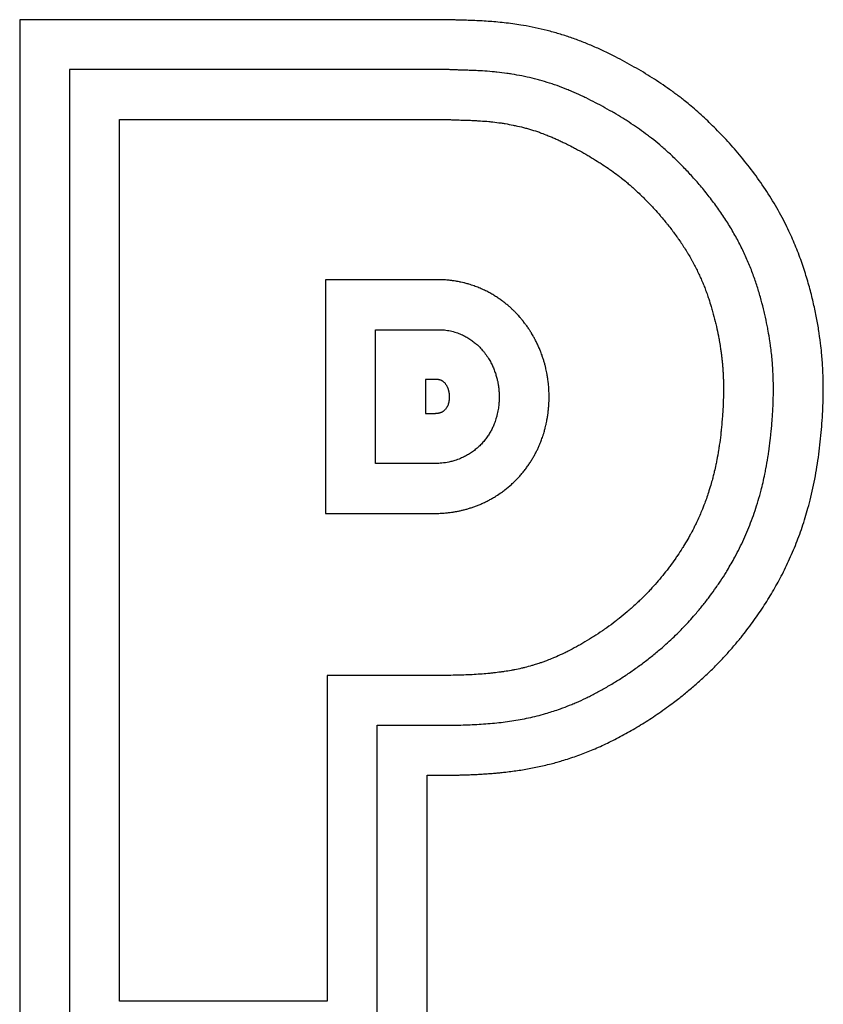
# Model space of a CAD drawing. Header units: inches. Extents: x 5 to 1128, y -85 to 748.
# Tile 242 of 256: x 196.98 to 199.98, y 408.09 to 411.76. Entities that reach past the tile are written whole.
import ezdxf

# ---------------------------------------------------------------- set-up
doc = ezdxf.new("R2010")
doc.units = ezdxf.units.IN
doc.header["$LTSCALE"] = 32
doc.header["$MEASUREMENT"] = 0
doc.layers.add('Visible (ANSI)', color=7, linetype='Continuous', lineweight=30)

msp = doc.modelspace()

# ---------------------------------------------------------------- linework, layer by layer
at = {"layer": 'Visible (ANSI)'}
for p, q in [((196.98161, 411.75997), (196.98161, 407.72957)), ((198.58427, 411.75997), (196.98161, 411.75997)), ((197.16761, 411.57397), (197.16761, 407.91557)), ((198.57819, 411.57397), (197.16761, 411.57397)), ((197.35361, 408.10157), (197.35361, 411.38797)), ((197.35361, 411.38797), (198.57293, 411.38797)), ((198.55205, 410.79042), (198.12164, 410.79057)), ((198.12164, 410.79057), (198.12164, 409.91942)), ((198.30764, 410.60453), (198.54751, 410.60447)), ((198.30764, 410.10551), (198.30764, 410.60453)), ((198.49364, 410.41853), (198.49364, 410.29151)), ((198.54296, 410.41853), (198.49364, 410.41853)), ((198.49364, 410.29151), (198.53115, 410.29151)), ((198.53772, 410.10563), (198.30764, 410.10551)), ((198.12164, 409.91942), (198.54429, 409.91974)), ((198.12793, 409.31592), (198.12793, 408.10157)), ((198.5804, 409.31592), (198.12793, 409.31592)), ((198.31393, 409.12992), (198.58124, 409.12992)), ((198.31393, 407.91557), (198.31393, 409.12992)), ((198.49993, 408.94392), (198.52755, 408.94392)), ((198.49993, 407.72957), (198.49993, 408.94392)), ((198.12793, 408.10157), (197.35361, 408.10157))]:
    msp.add_line(p, q, dxfattribs=at)
for points, degree, knots in [([(198.52755, 408.94392), (198.66917, 408.94278), (198.85666, 408.95201), (199.10179, 408.99653), (199.5013, 409.25675), (199.72013, 409.50089), (199.86441, 409.74634), (199.95875, 410.03574), (199.98769, 410.39312), (199.96561, 410.63431), (199.86102, 411.04308), (199.54049, 411.41497), (199.26008, 411.60314), (198.93376, 411.76908), (198.66381, 411.75423), (198.58427, 411.75997)], 4, [-1, -1, -1, -1, -1, -0.8525131, -0.7865262, -0.7180623, -0.648167, -0.5794137, -0.5128403, -0.4427409, -0.3680775, -0.294497, -0.2199229, -0.1485528, 0, 0, 0, 0, 0]), ([(198.58124, 409.12992), (198.60525, 409.13014), (198.65211, 409.13117), (198.70814, 409.13428), (198.76263, 409.13901), (198.80517, 409.14424), (198.85762, 409.15295), (198.89931, 409.16184), (198.94668, 409.17456), (198.97876, 409.18474), (199.01155, 409.19653), (199.03382, 409.20526), (199.06235, 409.21739), (199.08574, 409.22811), (199.11568, 409.24286), (199.14017, 409.25573), (199.17128, 409.27313), (199.19648, 409.28808), (199.2281, 409.30793), (199.25334, 409.32467), (199.28448, 409.34646), (199.30896, 409.36454), (199.33878, 409.38779), (199.36195, 409.40685), (199.39552, 409.43601), (199.42746, 409.46585), (199.46726, 409.50652), (199.49521, 409.53771), (199.52165, 409.56921), (199.53851, 409.59035), (199.55866, 409.61688), (199.57403, 409.63819), (199.59235, 409.6649), (199.60629, 409.68633), (199.62621, 409.71864), (199.64482, 409.7512), (199.67055, 409.80092), (199.69123, 409.84636), (199.71449, 409.90529), (199.73098, 409.95427), (199.74705, 410.01182), (199.75639, 410.05184), (199.76461, 410.09309), (199.76953, 410.12116), (199.77495, 410.15678), (199.77872, 410.1856), (199.78271, 410.22172), (199.78534, 410.25055), (199.78793, 410.28602), (199.78944, 410.3138), (199.79066, 410.34753), (199.79109, 410.37366), (199.79095, 410.41159), (199.78976, 410.44793), (199.78639, 410.49505), (199.78242, 410.53086), (199.77712, 410.56807), (199.77289, 410.59366), (199.76663, 410.62678), (199.7608, 410.65419), (199.75239, 410.6895), (199.74473, 410.71854), (199.73387, 410.75554), (199.72413, 410.78554), (199.71055, 410.82316), (199.69844, 410.85338), (199.68163, 410.89123), (199.6668, 410.92151), (199.64653, 410.95922), (199.62895, 410.9892), (199.60538, 411.02622), (199.58533, 411.05539), (199.55905, 411.09101), (199.53717, 411.11876), (199.50926, 411.15213), (199.48673, 411.17757), (199.45872, 411.20754), (199.43657, 411.22998), (199.40946, 411.25603), (199.38828, 411.27529), (199.36243, 411.29755), (199.34219, 411.31401), (199.31717, 411.33327), (199.29715, 411.34786), (199.27175, 411.36547), (199.25103, 411.37914), (199.22448, 411.3959), (199.20268, 411.40908), (199.17474, 411.42527), (199.15187, 411.43798), (199.12273, 411.45344), (199.09906, 411.4654), (199.06927, 411.47961), (199.04531, 411.49031), (199.01511, 411.50279), (198.99074, 411.51203), (198.96, 411.52262), (198.9352, 411.5303), (198.904, 411.53889), (198.87891, 411.54496), (198.84751, 411.55155), (198.82242, 411.55603), (198.79128, 411.5607), (198.76663, 411.56372), (198.73635, 411.56669), (198.71266, 411.56847), (198.68679, 411.56994), (198.67003, 411.57067), (198.65367, 411.57127), (198.64296, 411.57161), (198.62981, 411.572), (198.61946, 411.5723), (198.60665, 411.5727), (198.59389, 411.57315), (198.58353, 411.57365), (198.57819, 411.57397)], 3, [0.00230788, 0.00230788, 0.00230788, 0.00230788, 0.02278934, 0.0432708, 0.05351153, 0.07399299, 0.08423372, 0.10471518, 0.11495591, 0.130317, 0.13543737, 0.1456781, 0.15079846, 0.16103919, 0.16615956, 0.17640029, 0.18152065, 0.19176138, 0.19688175, 0.20712248, 0.21224285, 0.22248358, 0.22760394, 0.23784467, 0.24296504, 0.25832613, 0.26856686, 0.28392796, 0.28904832, 0.29928905, 0.30440942, 0.31465015, 0.31977051, 0.33001124, 0.33513161, 0.3504927, 0.36073343, 0.38121489, 0.39145562, 0.41193708, 0.42217781, 0.43753891, 0.44265927, 0.45290001, 0.45802037, 0.4682611, 0.47338147, 0.4836222, 0.48874256, 0.49898329, 0.50410366, 0.51434439, 0.51946475, 0.53482585, 0.54506658, 0.56042767, 0.56554804, 0.57578877, 0.58090913, 0.59114986, 0.59627023, 0.60651096, 0.61163132, 0.62187205, 0.62699242, 0.63723315, 0.64235351, 0.65259424, 0.65771461, 0.66795534, 0.6730757, 0.68331643, 0.6884368, 0.69867753, 0.7037979, 0.71403863, 0.71915899, 0.72939972, 0.73452009, 0.74476082, 0.74988118, 0.76012191, 0.76524228, 0.77548301, 0.78060337, 0.7908441, 0.79596447, 0.8062052, 0.81132556, 0.82156629, 0.82668666, 0.83692739, 0.84204775, 0.85228848, 0.85740885, 0.86764958, 0.87276994, 0.88301067, 0.88813104, 0.89837177, 0.90349213, 0.91373286, 0.91885323, 0.92909396, 0.93421433, 0.94445506, 0.94957542, 0.95725597, 0.95981615, 0.96493652, 0.9674967, 0.97261706, 0.97517725, 0.98029761, 0.98541798, 0.98541798, 0.98541798, 0.98541798]), ([(198.57293, 411.38797), (198.57942, 411.38762), (198.58998, 411.38717), (198.60117, 411.38678), (198.6093, 411.38652), (198.61462, 411.38636), (198.62249, 411.38613), (198.63022, 411.38591), (198.64168, 411.38556), (198.65176, 411.38522), (198.66683, 411.38464), (198.68189, 411.38395), (198.70455, 411.38258), (198.72484, 411.38097), (198.75027, 411.37836), (198.7707, 411.37576), (198.79613, 411.37181), (198.81645, 411.36807), (198.84164, 411.36264), (198.86169, 411.35767), (198.88653, 411.35069), (198.90631, 411.34444), (198.92843, 411.33669), (198.94319, 411.3311), (198.95797, 411.32516), (198.96784, 411.32102), (198.98024, 411.31563), (198.99022, 411.31113), (199.00277, 411.30527), (199.01291, 411.30038), (199.02822, 411.2928), (199.04359, 411.2849), (199.06654, 411.27263), (199.08664, 411.26139), (199.11117, 411.24708), (199.13017, 411.23552), (199.1531, 411.22095), (199.17071, 411.20923), (199.19204, 411.19434), (199.20859, 411.18218), (199.22714, 411.16778), (199.23965, 411.15762), (199.25241, 411.14685), (199.26105, 411.13935), (199.27424, 411.12758), (199.28774, 411.11509), (199.30858, 411.09491), (199.32765, 411.07546), (199.34944, 411.05197), (199.36405, 411.0355), (199.37857, 411.0185), (199.38817, 411.00693), (199.4, 410.99225), (199.4093, 410.98034), (199.42063, 410.96536), (199.42947, 410.95328), (199.44019, 410.93808), (199.44852, 410.92585), (199.45856, 410.91053), (199.46631, 410.89824), (199.47562, 410.88285), (199.48278, 410.87052), (199.49135, 410.85511), (199.4979, 410.84279), (199.50572, 410.82739), (199.51169, 410.81507), (199.51879, 410.79968), (199.52419, 410.78738), (199.53062, 410.77198), (199.53552, 410.75963), (199.54133, 410.74417), (199.54577, 410.73175), (199.55213, 410.71299), (199.55809, 410.69411), (199.56629, 410.66583), (199.57277, 410.64101), (199.57991, 410.61069), (199.58485, 410.58719), (199.58961, 410.56167), (199.59236, 410.54525), (199.59479, 410.52923), (199.59625, 410.51875), (199.59791, 410.50589), (199.59909, 410.49579), (199.6004, 410.4833), (199.60132, 410.47339), (199.60232, 410.46106), (199.603, 410.45121), (199.60371, 410.43877), (199.60418, 410.4287), (199.60462, 410.41588), (199.60486, 410.40544), (199.60503, 410.39207), (199.60505, 410.38114), (199.60491, 410.36435), (199.60454, 410.34705), (199.60352, 410.32017), (199.60214, 410.29538), (199.59977, 410.26365), (199.59739, 410.23789), (199.59379, 410.20584), (199.59044, 410.18045), (199.58565, 410.14938), (199.58136, 410.12509), (199.57603, 410.09862), (199.57221, 410.08143), (199.56818, 410.06461), (199.56539, 410.05359), (199.56105, 410.03734), (199.5565, 410.02139), (199.54764, 409.99272), (199.53709, 409.9624), (199.52156, 409.92322), (199.50888, 409.89482), (199.49528, 409.86692), (199.48575, 409.84857), (199.47322, 409.82583), (199.46266, 409.80776), (199.44872, 409.7852), (199.43696, 409.76718), (199.42147, 409.74462), (199.40843, 409.72659), (199.3913, 409.70407), (199.37694, 409.68611), (199.35819, 409.6638), (199.34257, 409.64612), (199.32433, 409.62651), (199.31179, 409.61361), (199.29894, 409.60084), (199.29018, 409.59238), (199.27676, 409.57976), (199.26297, 409.56724), (199.24159, 409.54869), (199.22182, 409.53244), (199.1963, 409.51257), (199.17526, 409.49704), (199.14846, 409.4783), (199.12668, 409.46387), (199.09948, 409.44681), (199.07789, 409.43401), (199.05146, 409.41924), (199.03086, 409.40841), (199.00597, 409.39617), (198.98678, 409.38737), (198.96599, 409.37853), (198.95252, 409.37318), (198.93931, 409.36821), (198.9306, 409.36508), (198.91765, 409.36063), (198.90487, 409.3565), (198.88586, 409.35083), (198.86907, 409.34632), (198.84806, 409.34125), (198.83121, 409.33763), (198.80985, 409.33357), (198.79251, 409.33068), (198.77041, 409.32749), (198.75236, 409.32525), (198.72921, 409.32282), (198.71021, 409.32116), (198.68582, 409.31942), (198.66578, 409.31829), (198.64, 409.31718), (198.61352, 409.31637), (198.59157, 409.31603), (198.5804, 409.31592)], 3, [0.00255527, 0.00255527, 0.00255527, 0.00255527, 0.00766644, 0.01149981, 0.01277761, 0.01533319, 0.01661098, 0.02044436, 0.02299994, 0.02811111, 0.0306667, 0.03833345, 0.04344462, 0.05366696, 0.05877813, 0.06900047, 0.07411164, 0.08433398, 0.08944515, 0.09966749, 0.10477866, 0.115001, 0.12011217, 0.12777892, 0.13033451, 0.13544568, 0.13800126, 0.14311243, 0.14566802, 0.15077919, 0.15333477, 0.16100152, 0.16611269, 0.17633503, 0.1814462, 0.19166854, 0.19677971, 0.20700205, 0.21211322, 0.22233556, 0.22744673, 0.23511348, 0.23766907, 0.24278024, 0.24533582, 0.25300258, 0.25811375, 0.26833609, 0.27344726, 0.28111401, 0.2836696, 0.28878077, 0.29133635, 0.29644752, 0.2990031, 0.30411427, 0.30666986, 0.31178103, 0.31433661, 0.31944778, 0.32200337, 0.32711454, 0.32967012, 0.33478129, 0.33733688, 0.34244805, 0.34500363, 0.3501148, 0.35267039, 0.35778156, 0.36033714, 0.36544831, 0.36800389, 0.37567065, 0.38078182, 0.39100416, 0.39611533, 0.40633767, 0.41144884, 0.41911559, 0.42167118, 0.42678235, 0.42933793, 0.4344491, 0.43700468, 0.44211585, 0.44467144, 0.44978261, 0.45233819, 0.45744936, 0.46000495, 0.46511612, 0.4676717, 0.47278287, 0.47533846, 0.48300521, 0.48811638, 0.49833872, 0.50344989, 0.51367223, 0.5187834, 0.52900574, 0.53411691, 0.54433925, 0.54945042, 0.55711717, 0.55967276, 0.56478393, 0.56733951, 0.57500627, 0.58011743, 0.59545094, 0.60567328, 0.62100679, 0.62611796, 0.6363403, 0.64145147, 0.65167381, 0.65678498, 0.66700732, 0.67211849, 0.68234083, 0.687452, 0.69767434, 0.70278551, 0.71300785, 0.71811902, 0.72578577, 0.72834135, 0.73345252, 0.73600811, 0.74367486, 0.74878603, 0.75900837, 0.76411954, 0.77434188, 0.77945305, 0.78967539, 0.79478656, 0.8050089, 0.81012007, 0.82034241, 0.82545358, 0.83567592, 0.84078709, 0.84845384, 0.85100943, 0.8561206, 0.85867618, 0.86634293, 0.8714541, 0.88167644, 0.88678761, 0.89700995, 0.90212112, 0.91234346, 0.91745463, 0.92767697, 0.93278814, 0.94301048, 0.94812165, 0.95834399, 0.96345516, 0.9736775, 0.98389984, 0.98389984, 0.98389984, 0.98389984]), ([(198.94323, 410.45851), (198.94227, 410.46269), (198.94023, 410.47107), (198.93735, 410.48154), (198.93422, 410.49202), (198.9315, 410.50046), (198.9282, 410.50997), (198.92586, 410.51633), (198.92341, 410.52271), (198.92171, 410.52699), (198.91949, 410.53238), (198.91764, 410.53673), (198.91525, 410.54219), (198.91326, 410.54657), (198.91068, 410.55208), (198.90853, 410.55653), (198.90574, 410.56211), (198.90342, 410.56664), (198.90037, 410.57239), (198.89782, 410.57704), (198.89449, 410.58291), (198.89172, 410.58765), (198.88847, 410.59303), (198.88622, 410.59665), (198.88391, 410.60031), (198.88233, 410.60275), (198.87991, 410.60645), (198.8774, 410.6102), (198.87346, 410.61591), (198.86978, 410.62108), (198.86544, 410.62695), (198.86243, 410.6309), (198.85933, 410.63487), (198.85721, 410.63753), (198.85449, 410.6409), (198.85226, 410.6436), (198.84939, 410.64701), (198.84704, 410.64975), (198.84343, 410.65389), (198.83966, 410.65809), (198.83375, 410.66446), (198.82819, 410.67019), (198.82091, 410.67738), (198.81476, 410.6832), (198.80663, 410.69052), (198.79974, 410.69643), (198.79069, 410.70381), (198.78305, 410.70972), (198.77296, 410.71708), (198.76444, 410.72294), (198.75326, 410.73016), (198.74384, 410.73586), (198.73147, 410.74281), (198.72109, 410.74822), (198.70752, 410.75471), (198.69617, 410.75968), (198.68138, 410.76554), (198.66913, 410.76989), (198.65482, 410.77437), (198.64503, 410.7771), (198.63503, 410.77961), (198.62828, 410.78117), (198.61975, 410.78296), (198.61285, 410.78426), (198.60413, 410.78573), (198.59707, 410.78678), (198.58638, 410.78814), (198.57206, 410.78957), (198.55936, 410.79024), (198.55205, 410.79042)], 3, [-0.35417033, -0.35417033, -0.35417033, -0.35417033, -0.33941323, -0.32465613, -0.31727759, -0.30252049, -0.29514194, -0.28407412, -0.28038484, -0.2730063, -0.26931702, -0.26193847, -0.2582492, -0.25087065, -0.24718138, -0.23980283, -0.23611355, -0.228735, -0.22504573, -0.21766718, -0.21397791, -0.20659936, -0.20291008, -0.19737617, -0.19553154, -0.19184226, -0.18999762, -0.18446371, -0.18077444, -0.17339589, -0.16970662, -0.1641727, -0.16232807, -0.15863879, -0.15679416, -0.15310488, -0.15126024, -0.14757097, -0.14572633, -0.14019242, -0.13650315, -0.1291246, -0.12543532, -0.11805678, -0.1143675, -0.10698895, -0.10329968, -0.09592113, -0.09223186, -0.08485331, -0.08116403, -0.07378549, -0.07009621, -0.06271766, -0.05902839, -0.05164984, -0.04796057, -0.04058202, -0.03689274, -0.03135883, -0.02951419, -0.02582492, -0.02398028, -0.02029101, -0.01844637, -0.0147571, -0.01291246, -0.00737855, 0, 0, 0, 0]), ([(198.54751, 410.60447), (198.55527, 410.60428), (198.57069, 410.60305), (198.58914, 410.59953), (198.60662, 410.59476), (198.61974, 410.59008), (198.63492, 410.58344), (198.64607, 410.5776), (198.65877, 410.56993), (198.66797, 410.56357), (198.67839, 410.55552), (198.6859, 410.54905), (198.69608, 410.53943), (198.70492, 410.52996), (198.71621, 410.51624), (198.72445, 410.50458), (198.73315, 410.49062), (198.739, 410.47989), (198.74528, 410.46686), (198.74959, 410.45669), (198.75425, 410.44416), (198.75825, 410.43173), (198.76082, 410.42182), (198.76195, 410.41688)], 3, [0, 0, 0, 0, 0.0147571, 0.02951419, 0.03689274, 0.05164984, 0.05902839, 0.07378549, 0.08116403, 0.09592113, 0.10329968, 0.11805678, 0.12543532, 0.14757097, 0.16232807, 0.19184226, 0.20659936, 0.23611355, 0.25087065, 0.28038484, 0.29514194, 0.32465613, 0.35417033, 0.35417033, 0.35417033, 0.35417033]), ([(198.95475, 410.34191), (198.95483, 410.34495), (198.95493, 410.35104), (198.95491, 410.35865), (198.95478, 410.36628), (198.95459, 410.37246), (198.95423, 410.38024), (198.95385, 410.38655), (198.95324, 410.39454), (198.95265, 410.40103), (198.95176, 410.40925), (198.95093, 410.4159), (198.94951, 410.426), (198.94728, 410.4396), (198.94482, 410.45163), (198.94323, 410.45851)], 3, [-0.5, -0.5, -0.5, -0.5, -0.48784753, -0.47569505, -0.46961882, -0.45746635, -0.45139011, -0.43923764, -0.4331614, -0.42100893, -0.41493269, -0.40278022, -0.39670398, -0.37847527, -0.35417033, -0.35417033, -0.35417033, -0.35417033]), ([(198.54296, 410.41853), (198.56304, 410.41809), (198.57913, 410.38891), (198.58765, 410.35898), (198.57758, 410.30136), (198.55003, 410.29207), (198.53115, 410.29151)], 4, [0, 0, 0, 0, 0, 0.4122812, 0.5781676, 1, 1, 1, 1, 1]), ([(198.76195, 410.41688), (198.76242, 410.41484), (198.76331, 410.41077), (198.76429, 410.4057), (198.76518, 410.40064), (198.76581, 410.39661), (198.76652, 410.39161), (198.76701, 410.38764), (198.76754, 410.38272), (198.7679, 410.37883), (198.76827, 410.37401), (198.7685, 410.37019), (198.76876, 410.36451), (198.76895, 410.35701), (198.76891, 410.35049), (198.76881, 410.34673)], 3, [0.35417033, 0.35417033, 0.35417033, 0.35417033, 0.3663228, 0.37847527, 0.38455151, 0.39670398, 0.40278022, 0.41493269, 0.42100893, 0.4331614, 0.43923764, 0.45139011, 0.45746635, 0.47569505, 0.5, 0.5, 0.5, 0.5]), ([(198.76764, 410.32697), (198.76706, 410.32071), (198.76547, 410.30767), (198.76171, 410.28884), (198.75661, 410.27043), (198.7521, 410.25742), (198.74652, 410.24399), (198.74223, 410.23486), (198.73611, 410.22332), (198.73058, 410.21405), (198.72286, 410.20255), (198.71604, 410.19348), (198.70672, 410.18245), (198.69868, 410.17395), (198.68796, 410.16387), (198.67891, 410.1563), (198.66714, 410.14756), (198.65743, 410.14118), (198.64508, 410.13402), (198.6351, 410.12896), (198.62015, 410.12234), (198.60534, 410.117), (198.5839, 410.11112), (198.56144, 410.10711), (198.5453, 410.1059), (198.53772, 410.10563)], 3, [0.54166324, 0.54166324, 0.54166324, 0.54166324, 0.57985797, 0.6180527, 0.63715007, 0.66579611, 0.6753448, 0.69444216, 0.70399084, 0.72308821, 0.73263689, 0.75173426, 0.76128294, 0.7803803, 0.78992899, 0.80902635, 0.81857503, 0.8376724, 0.84722108, 0.86631845, 0.87586713, 0.90451318, 0.92361054, 0.96180527, 1, 1, 1, 1]), ([(198.76881, 410.34673), (198.7688, 410.3462), (198.76877, 410.34512), (198.76872, 410.34378), (198.76867, 410.34243), (198.76862, 410.34135), (198.76856, 410.34), (198.76851, 410.33891), (198.76843, 410.33754), (198.76837, 410.33645), (198.76828, 410.33508), (198.76821, 410.33397), (198.76809, 410.33231), (198.76792, 410.33008), (198.76775, 410.32811), (198.76764, 410.32697)], 3, [0.5, 0.5, 0.5, 0.5, 0.503471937, 0.506943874, 0.508679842, 0.512151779, 0.513887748, 0.517359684, 0.519095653, 0.52256759, 0.524303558, 0.527775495, 0.529511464, 0.534719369, 0.541663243, 0.541663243, 0.541663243, 0.541663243]), ([(198.95285, 410.3098), (198.95293, 410.31073), (198.9531, 410.31258), (198.95329, 410.31487), (198.95347, 410.31714), (198.95361, 410.31895), (198.95377, 410.3212), (198.95389, 410.323), (198.95403, 410.32523), (198.95413, 410.327), (198.95425, 410.32921), (198.95434, 410.33098), (198.95447, 410.33362), (198.95461, 410.33712), (198.9547, 410.34017), (198.95475, 410.34191)], 3, [-0.541663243, -0.541663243, -0.541663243, -0.541663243, -0.538191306, -0.534719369, -0.5329834, -0.529511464, -0.527775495, -0.524303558, -0.52256759, -0.519095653, -0.517359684, -0.513887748, -0.512151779, -0.506943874, -0.5, -0.5, -0.5, -0.5]), ([(198.54429, 409.91974), (198.5507, 409.91997), (198.56241, 409.92062), (198.57663, 409.92201), (198.58762, 409.92336), (198.59512, 409.92443), (198.60471, 409.92599), (198.61255, 409.92743), (198.62254, 409.92948), (198.63068, 409.93134), (198.64103, 409.93394), (198.64946, 409.93626), (198.66017, 409.93948), (198.66883, 409.94231), (198.67977, 409.94618), (198.6886, 409.94956), (198.69973, 409.95415), (198.70868, 409.95811), (198.7199, 409.96344), (198.72887, 409.968), (198.74008, 409.97409), (198.74901, 409.97926), (198.76231, 409.98748), (198.7754, 409.99626), (198.79465, 410.01056), (198.81101, 410.02424), (198.82855, 410.04074), (198.83958, 410.05217), (198.85011, 410.06394), (198.85685, 410.07192), (198.86491, 410.08202), (198.87105, 410.09018), (198.87837, 410.10047), (198.88393, 410.10875), (198.89049, 410.11911), (198.89544, 410.12739), (198.90126, 410.13772), (198.90562, 410.14594), (198.91072, 410.15614), (198.91452, 410.16422), (198.91895, 410.17421), (198.92222, 410.18209), (198.92677, 410.19374), (198.93084, 410.20514), (198.93555, 410.21985), (198.93857, 410.2305), (198.94124, 410.2408), (198.94285, 410.24751), (198.94467, 410.25568), (198.94597, 410.26204), (198.94728, 410.26897), (198.94807, 410.27347), (198.9488, 410.27786), (198.94926, 410.28074), (198.94991, 410.28504), (198.95051, 410.28926), (198.95132, 410.29547), (198.9521, 410.30217), (198.95262, 410.30731), (198.95285, 410.3098)], 3, [-1, -1, -1, -1, -0.98090264, -0.96657961, -0.96180527, -0.95225659, -0.94748225, -0.93793356, -0.93315922, -0.92361054, -0.9188362, -0.90928752, -0.90451318, -0.89496449, -0.89019015, -0.88064147, -0.87586713, -0.86631845, -0.8615441, -0.85199542, -0.84722108, -0.8376724, -0.83289806, -0.81857503, -0.80902635, -0.78992899, -0.7803803, -0.76605728, -0.76128294, -0.75173426, -0.74695992, -0.73741123, -0.73263689, -0.72308821, -0.71831387, -0.70876519, -0.70399084, -0.69444216, -0.68966782, -0.68011914, -0.6753448, -0.66579611, -0.66102177, -0.64669875, -0.63715007, -0.62282704, -0.6180527, -0.60850402, -0.60372968, -0.594181, -0.58940665, -0.58224514, -0.57985797, -0.57508363, -0.57269646, -0.56553495, -0.56076061, -0.55121193, -0.54166324, -0.54166324, -0.54166324, -0.54166324])]:
    msp.add_open_spline(points, degree=degree, knots=knots, dxfattribs=at)

doc.saveas('drawing.dxf')
